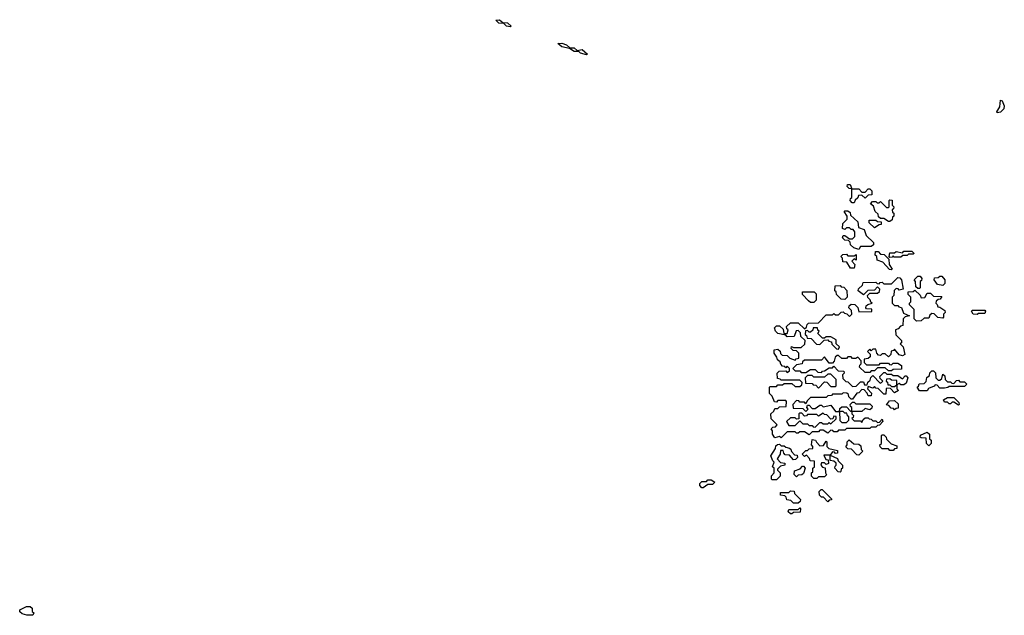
# Model space of a CAD drawing. Extents: x 2708302 to 2968450, y 494490 to 722710.
# Tile 118 of 256: x 2860170 to 2866500, y 634190 to 638018. Entities that reach past the tile are written whole.
import ezdxf

# ---------------------------------------------------------------- set-up
doc = ezdxf.new("R2010")
doc.units = 0

msp = doc.modelspace()

# ---------------------------------------------------------------- linework, layer by layer
at = {"layer": '0CON20XD'}
for points in [[(2863325, 637972.5), (2863300, 637975), (2863282.5, 637992.5), (2863250, 637995), (2863230, 638015), (2863255, 638017.5), (2863275, 638000), (2863305, 637997.5), (2863330, 637975), (2863325, 637972.5)], [(2863815, 637792.5), (2863775, 637803.3), (2863765, 637812.5), (2863735, 637813.3), (2863705, 637832.5), (2863655, 637844), (2863630, 637865), (2863656.1, 637866.1), (2863685, 637856.7), (2863707.5, 637837.5), (2863735, 637836.2), (2863755, 637820), (2863785.9, 637825.9), (2863820, 637795), (2863815, 637792.5)], [(2866455, 637420), (2866452.5, 637425), (2866471.7, 637458.3), (2866475, 637500), (2866486.1, 637496.1), (2866500, 637465), (2866496.7, 637445), (2866475, 637422.5), (2866455, 637420)], [(2865535, 636840), (2865521.7, 636841.7), (2865510, 636855), (2865511.7, 636868.3), (2865520, 636875), (2865520, 636930), (2865501.7, 636931.7), (2865490, 636945), (2865491.7, 636958.3), (2865508.3, 636958.3), (2865520, 636930), (2865565, 636930), (2865585, 636910), (2865605, 636910), (2865625, 636930), (2865635, 636930), (2865648.3, 636918.3), (2865648.3, 636891.7), (2865625, 636890), (2865605, 636870), (2865585, 636890), (2865561.7, 636888.3), (2865558.3, 636871.7), (2865541.7, 636858.3), (2865535, 636840)], [(2865765, 636720), (2865755, 636720), (2865725, 636740), (2865705, 636740), (2865691.7, 636751.7), (2865688.3, 636768.3), (2865670, 636785), (2865658.3, 636818.3), (2865640, 636835), (2865651.7, 636848.3), (2865675, 636850), (2865681.7, 636841.7), (2865695, 636840), (2865705, 636850), (2865741.7, 636811.7), (2865755, 636810), (2865760, 636815), (2865760, 636855), (2865765, 636860), (2865778.3, 636858.3), (2865780, 636825), (2865790, 636815), (2865788.3, 636801.7), (2865780, 636795), (2865781.7, 636781.7), (2865790, 636775), (2865790, 636755), (2865781.7, 636748.3), (2865778.3, 636731.7), (2865765, 636720)], [(2865565, 636540), (2865531.7, 636551.7), (2865511.7, 636571.7), (2865508.3, 636588.3), (2865498.3, 636598.3), (2865475, 636600), (2865460, 636615), (2865465, 636630), (2865475, 636630), (2865505, 636610), (2865525, 636610), (2865540, 636625), (2865540, 636655), (2865528.3, 636668.3), (2865515, 636670), (2865505, 636680), (2865485, 636680), (2865475, 636670), (2865460, 636675), (2865461.7, 636708.3), (2865490, 636735), (2865490, 636755), (2865470, 636785), (2865475, 636790), (2865495, 636790), (2865508.3, 636778.3), (2865511.7, 636761.7), (2865558.3, 636718.3), (2865561.7, 636681.7), (2865598.3, 636668.3), (2865611.7, 636631.7), (2865660, 636585), (2865658.3, 636571.7), (2865645, 636560), (2865575, 636560), (2865565, 636540)], [(2865665, 636680), (2865631.7, 636711.7), (2865631.7, 636728.3), (2865675, 636730), (2865685, 636720), (2865708.3, 636718.3), (2865708.3, 636701.7), (2865695, 636700), (2865665, 636680)], [(2865535, 636420), (2865511.7, 636421.7), (2865488.3, 636458.3), (2865461.7, 636461.7), (2865460, 636485), (2865450, 636495), (2865461.7, 636508.3), (2865485, 636510), (2865495, 636500), (2865535, 636500), (2865548.3, 636508.3), (2865548.3, 636471.7), (2865535, 636480), (2865520, 636465), (2865540, 636445), (2865535, 636420)], [(2865775, 636410), (2865761.7, 636411.7), (2865718.3, 636458.3), (2865681.7, 636471.7), (2865680, 636495), (2865670, 636505), (2865671.7, 636528.3), (2865688.3, 636528.3), (2865705, 636510), (2865728.3, 636508.3), (2865758.3, 636478.3), (2865760, 636445), (2865780, 636415), (2865775, 636410)], [(2865765, 636490), (2865760, 636495), (2865765, 636520), (2865795, 636520), (2865805, 636527.5), (2865845, 636520), (2865855, 636530), (2865905, 636530), (2865920, 636515), (2865915, 636510), (2865885, 636510), (2865875, 636502.5), (2865848.3, 636501.7), (2865835, 636492.5), (2865792.5, 636492.5), (2865785, 636500), (2865778.3, 636491.7), (2865765, 636490)], [(2865065, 635330), (2865055, 635340), (2865025, 635330), (2865010, 635355), (2865010, 635375), (2865001.7, 635388.3), (2865011.7, 635398.3), (2865028.3, 635401.7), (2865040, 635415), (2865001.7, 635451.7), (2865000, 635485), (2865018.3, 635501.7), (2865025, 635520), (2865045, 635520), (2865055, 635530), (2865098.3, 635531.7), (2865100, 635565), (2865095, 635570), (2865045, 635570), (2865035, 635560), (2865021.7, 635561.7), (2865008.3, 635598.3), (2864990, 635615), (2864990, 635655), (2864995, 635660), (2865035, 635660), (2865045, 635670), (2865075, 635670), (2865085, 635680), (2865135, 635680), (2865155, 635660), (2865185, 635660), (2865198.3, 635671.7), (2865200, 635685), (2865185, 635700), (2865065, 635700), (2865058.3, 635708.3), (2865041.7, 635711.7), (2865040, 635745), (2865051.7, 635758.3), (2865095, 635760), (2865105, 635750), (2865118.3, 635761.7), (2865120, 635775), (2865105, 635790), (2865095, 635780), (2865088.3, 635788.3), (2865075, 635790), (2865063.6, 635803.6), (2865058.3, 635818.3), (2865041.7, 635831.7), (2865038.3, 635848.3), (2865020, 635875), (2865020, 635895), (2865045, 635900), (2865058.3, 635888.3), (2865061.7, 635871.7), (2865071.7, 635861.7), (2865105, 635860), (2865121.7, 635841.7), (2865155, 635830), (2865161.7, 635838.3), (2865178.3, 635841.7), (2865180, 635875), (2865165, 635890), (2865141.7, 635891.7), (2865130, 635905), (2865131.7, 635918.3), (2865145, 635910), (2865195, 635910), (2865218.3, 635931.7), (2865220, 635955), (2865191.7, 635981.7), (2865190, 636005), (2865175, 636020), (2865161.7, 636018.3), (2865148.3, 635981.7), (2865105, 635980), (2865095, 635990), (2865045, 636000), (2865030, 636015), (2865021.7, 636038.3), (2865035, 636050), (2865055, 636050), (2865078.3, 636028.3), (2865081.7, 636001.7), (2865105, 636000), (2865110, 636025), (2865101.7, 636031.7), (2865100, 636045), (2865125, 636070), (2865175, 636070), (2865215, 636030), (2865228.3, 636041.7), (2865231.7, 636058.3), (2865241.7, 636068.3), (2865305, 636070), (2865355, 636120), (2865395, 636120), (2865405, 636130), (2865415, 636120), (2865435, 636120), (2865451.7, 636138.3), (2865465, 636140), (2865471.7, 636131.7), (2865488.3, 636128.3), (2865505, 636110), (2865520, 636125), (2865518.3, 636148.3), (2865500, 636165), (2865501.7, 636178.3), (2865515, 636190), (2865538.3, 636188.3), (2865558.3, 636168.3), (2865565, 636140), (2865648.3, 636141.7), (2865648.3, 636158.3), (2865615, 636160), (2865610, 636165), (2865611.7, 636178.3), (2865621.7, 636188.3), (2865650, 636195), (2865641.7, 636201.7), (2865638.3, 636218.3), (2865621.7, 636231.7), (2865620, 636245), (2865635, 636260), (2865685, 636260), (2865698.3, 636271.7), (2865700, 636285), (2865685, 636300), (2865665, 636280), (2865621.7, 636278.3), (2865595, 636250), (2865560, 636275), (2865561.7, 636288.3), (2865588.3, 636311.7), (2865591.7, 636328.3), (2865675, 636330), (2865681.7, 636321.7), (2865695, 636320), (2865701.7, 636328.3), (2865715, 636330), (2865725, 636320), (2865775, 636320), (2865815, 636360), (2865828.3, 636358.3), (2865840, 636345), (2865850, 636285), (2865825, 636280), (2865818.3, 636288.3), (2865805, 636290), (2865791.7, 636278.3), (2865790, 636245), (2865780, 636235), (2865780, 636195), (2865795, 636180), (2865815, 636180), (2865821.7, 636171.7), (2865838.3, 636168.3), (2865851.7, 636131.7), (2865890, 636115), (2865861.7, 636108.3), (2865850, 636095), (2865848.3, 636051.7), (2865831.7, 636048.3), (2865818.3, 636031.7), (2865800, 636025), (2865801.7, 635991.7), (2865840, 635955), (2865838.3, 635941.7), (2865830, 635935), (2865850, 635915), (2865860, 635865), (2865845, 635857.5), (2865823, 635863), (2865795, 635900), (2865788.3, 635891.7), (2865771.7, 635888.3), (2865770, 635865), (2865755, 635850), (2865735, 635870), (2865715, 635870), (2865705, 635860), (2865691.7, 635861.7), (2865680, 635875), (2865675, 635900), (2865655, 635900), (2865645, 635890), (2865635, 635900), (2865620, 635885), (2865638.3, 635868.3), (2865638.3, 635851.7), (2865625, 635840), (2865600, 635835), (2865600, 635815), (2865615, 635800), (2865695, 635800), (2865705, 635810), (2865755, 635810), (2865761.7, 635801.7), (2865775, 635800), (2865785, 635810), (2865815, 635810), (2865840, 635795), (2865838.3, 635771.7), (2865785, 635770), (2865775, 635760), (2865755, 635760), (2865735, 635780), (2865685, 635780), (2865665, 635760), (2865645, 635760), (2865635, 635750), (2865605, 635750), (2865570, 635785), (2865571.7, 635798.3), (2865580, 635805), (2865580, 635825), (2865558.3, 635848.3), (2865545, 635840), (2865525, 635840), (2865515, 635850), (2865495, 635850), (2865485, 635840), (2865455, 635840), (2865435, 635860), (2865425, 635860), (2865411.7, 635848.3), (2865407, 635823), (2865395, 635810), (2865375, 635810), (2865345, 635850), (2865325, 635830), (2865215, 635830), (2865201.7, 635818.3), (2865200, 635805), (2865165, 635800), (2865140, 635775), (2865155, 635760), (2865185, 635760), (2865195, 635750), (2865225, 635750), (2865255, 635770), (2865285, 635770), (2865301.7, 635751.7), (2865325, 635750), (2865331.7, 635758.3), (2865345, 635760), (2865375, 635780), (2865395, 635780), (2865405, 635790), (2865431.7, 635761.7), (2865468.3, 635758.3), (2865470, 635745), (2865460, 635735), (2865461.7, 635711.7), (2865481.7, 635691.7), (2865495, 635690), (2865525, 635660), (2865548.3, 635661.7), (2865575, 635690), (2865595, 635690), (2865601.7, 635671.7), (2865618.3, 635671.7), (2865621.7, 635688.3), (2865638.3, 635701.7), (2865641.7, 635718.3), (2865655, 635730), (2865701.7, 635681.7), (2865710, 635685), (2865720, 635695), (2865701.7, 635711.7), (2865700, 635725), (2865725, 635750), (2865735, 635750), (2865745, 635740), (2865775, 635740), (2865785, 635730), (2865815, 635730), (2865845, 635710), (2865861.7, 635728.3), (2865868.3, 635728.3), (2865880, 635715), (2865868.3, 635681.7), (2865855, 635670), (2865835, 635670), (2865825, 635680), (2865810, 635670), (2865810, 635645), (2865820, 635635), (2865795, 635620), (2865768.3, 635648.3), (2865745, 635650), (2865740, 635645), (2865738.3, 635611.7), (2865725, 635610), (2865688.3, 635648.3), (2865675, 635650), (2865665, 635660), (2865655, 635650), (2865625, 635660), (2865620, 635645), (2865647, 635617), (2865645, 635600), (2865625, 635600), (2865618.3, 635618.3), (2865598.3, 635638.3), (2865585, 635640), (2865565, 635620), (2865551.7, 635618.3), (2865525, 635580), (2865515, 635580), (2865500, 635595), (2865498.3, 635608.3), (2865488.3, 635618.3), (2865465, 635620), (2865455, 635610), (2865395, 635610), (2865388.3, 635601.7), (2865365, 635600), (2865355, 635590), (2865255, 635590), (2865231.7, 635568.3), (2865225, 635550), (2865215, 635560), (2865185, 635560), (2865178.3, 635568.3), (2865165, 635570), (2865140, 635545), (2865141.7, 635521.7), (2865205, 635520), (2865225, 635500), (2865240, 635515), (2865230, 635525), (2865235, 635540), (2865245, 635540), (2865265, 635520), (2865285, 635520), (2865315, 635540), (2865325, 635540), (2865335, 635530), (2865385, 635540), (2865415, 635500), (2865440, 635500), (2865441.7, 635518.3), (2865455, 635530), (2865485, 635530), (2865511.7, 635501.7), (2865520, 635500), (2865520, 635525), (2865511.7, 635531.7), (2865510, 635545), (2865525, 635560), (2865535, 635560), (2865545, 635550), (2865635, 635550), (2865650, 635535), (2865648.3, 635521.7), (2865635, 635510), (2865605, 635520), (2865585, 635500), (2865520, 635500), (2865520, 635485), (2865530, 635475), (2865528.3, 635461.7), (2865520, 635455), (2865535, 635440), (2865575, 635440), (2865585, 635430), (2865591.7, 635448.3), (2865605, 635460), (2865625, 635460), (2865631.7, 635451.7), (2865645, 635450), (2865655, 635440), (2865675, 635440), (2865685, 635430), (2865698.3, 635431.7), (2865715, 635450), (2865720, 635435), (2865698.3, 635411.7), (2865685, 635410), (2865675, 635400), (2865645, 635400), (2865635, 635390), (2865485, 635390), (2865475, 635380), (2865435, 635380), (2865425, 635370), (2865405, 635370), (2865398.3, 635378.3), (2865385, 635380), (2865365, 635360), (2865335, 635380), (2865315, 635380), (2865305, 635370), (2865265, 635370), (2865245, 635350), (2865215, 635370), (2865185, 635370), (2865175, 635360), (2865165, 635360), (2865155, 635370), (2865105, 635370), (2865065, 635330)], [(2865955, 636290), (2865945, 636290), (2865931.7, 636301.7), (2865930, 636335), (2865920, 636345), (2865945, 636370), (2865958.3, 636368.3), (2865970, 636355), (2865968.3, 636341.7), (2865960, 636335), (2865960, 636295), (2865955, 636290)], [(2866105, 636310), (2866070, 636315), (2866050, 636345), (2866051.7, 636358.3), (2866075, 636360), (2866085, 636370), (2866098.3, 636368.3), (2866117.5, 636345), (2866117, 636323), (2866105, 636310)], [(2865475, 636220), (2865451.7, 636221.7), (2865421.7, 636251.7), (2865418.3, 636268.3), (2865410, 636275), (2865411.7, 636308.3), (2865445, 636310), (2865451.7, 636301.7), (2865468.3, 636298.3), (2865488.3, 636278.3), (2865490, 636235), (2865475, 636220)], [(2865275, 636200), (2865255, 636200), (2865241.7, 636211.7), (2865201.7, 636251.7), (2865201.7, 636268.3), (2865278.3, 636268.3), (2865290, 636255), (2865290, 636215), (2865275, 636200)], [(2865935, 636080), (2865920, 636095), (2865920, 636155), (2865890, 636185), (2865890, 636195), (2865900, 636205), (2865900, 636235), (2865881.7, 636251.7), (2865881.7, 636268.3), (2865915, 636270), (2865925, 636280), (2865958.3, 636248.3), (2865965, 636230), (2865988.3, 636231.7), (2866005, 636260), (2866025, 636260), (2866045, 636240), (2866098.3, 636238.3), (2866088.3, 636221.7), (2866075, 636220), (2866061.7, 636208.3), (2866060, 636195), (2866068.3, 636188.3), (2866071.7, 636171.7), (2866085, 636170), (2866118.3, 636148.3), (2866120, 636135), (2866110, 636125), (2866110, 636105), (2866105, 636100), (2866073, 636103), (2866048.3, 636128.3), (2866035, 636130), (2866021.7, 636118.3), (2866015, 636100), (2865985, 636100), (2865965, 636082.5), (2865935, 636080)], [(2866325, 636122.5), (2866300, 636125), (2866290, 636145), (2866295, 636150), (2866375, 636150), (2866380, 636145), (2866375, 636130), (2866335, 636130), (2866325, 636122.5)], [(2865435, 635900), (2865440, 635915), (2865420, 635935), (2865420, 635960), (2865385, 635980), (2865355, 635980), (2865345, 635970), (2865331.7, 635971.7), (2865301.7, 636001.7), (2865310, 636015), (2865301.7, 636021.7), (2865298.3, 636038.3), (2865271.7, 636038.3), (2865268.3, 636021.7), (2865255, 636010), (2865245, 636010), (2865235, 636020), (2865221.7, 636018.3), (2865220, 635995), (2865228.3, 635988.3), (2865231.7, 635971.7), (2865258.3, 635968.3), (2865291.7, 635931.7), (2865315, 635930), (2865341.7, 635958.3), (2865365, 635960), (2865371.7, 635951.7), (2865388.3, 635948.3), (2865391.7, 635931.7), (2865421.7, 635901.7), (2865435, 635900)], [(2865305, 635650), (2865345, 635690), (2865358.3, 635688.3), (2865385, 635660), (2865415, 635660), (2865420, 635665), (2865420, 635705), (2865385, 635740), (2865365, 635740), (2865345, 635720), (2865275, 635720), (2865265, 635730), (2865235, 635730), (2865220, 635715), (2865221.7, 635681.7), (2865265, 635680), (2865271.7, 635671.7), (2865288.3, 635668.3), (2865305, 635650)], [(2866005, 635632.5), (2865955, 635632.5), (2865940, 635655), (2865948.3, 635661.7), (2865951.7, 635678.3), (2865985, 635680), (2865998.3, 635691.7), (2866001.7, 635718.3), (2866018.3, 635731.7), (2866021.7, 635748.3), (2866035, 635760), (2866045, 635760), (2866058.3, 635748.3), (2866060, 635715), (2866075, 635700), (2866085, 635700), (2866098.3, 635711.7), (2866105, 635740), (2866118.3, 635728.3), (2866120, 635705), (2866135, 635690), (2866155, 635690), (2866161.7, 635681.7), (2866175, 635680), (2866191.7, 635698.3), (2866205, 635700), (2866215, 635690), (2866245, 635690), (2866260, 635675), (2866245, 635660), (2866145, 635660), (2866137, 635653), (2866115, 635650), (2866085, 635650), (2866068.3, 635668.3), (2866055, 635670), (2866048.3, 635661.7), (2866011.7, 635648.3), (2866005, 635632.5)], [(2865795, 635660), (2865810, 635670), (2865808.3, 635698.3), (2865775, 635700), (2865765, 635710), (2865741.7, 635708.3), (2865740, 635695), (2865748.3, 635688.3), (2865751.7, 635671.7), (2865765, 635670), (2865775, 635660), (2865795, 635660)], [(2865795, 635510), (2865788.3, 635518.3), (2865771.7, 635521.7), (2865758.3, 635538.3), (2865741.7, 635541.7), (2865761.7, 635568.3), (2865795, 635570), (2865818.3, 635548.3), (2865818.3, 635521.7), (2865805, 635520), (2865795, 635510)], [(2866205, 635540), (2866175, 635560), (2866165, 635560), (2866155, 635550), (2866145, 635550), (2866135, 635560), (2866115, 635560), (2866110, 635575), (2866135, 635590), (2866175, 635590), (2866208.3, 635558.3), (2866210, 635545), (2866205, 635540)], [(2865285, 635400), (2865315, 635430), (2865325, 635430), (2865335, 635420), (2865365, 635420), (2865375, 635430), (2865385, 635420), (2865418.3, 635451.7), (2865418.3, 635468.3), (2865405, 635470), (2865398.3, 635451.7), (2865385, 635450), (2865358.3, 635478.3), (2865345, 635480), (2865335, 635490), (2865305, 635470), (2865295, 635480), (2865235, 635480), (2865228.3, 635471.7), (2865215, 635470), (2865198.3, 635488.3), (2865185, 635490), (2865180, 635485), (2865178.3, 635451.7), (2865165, 635450), (2865155, 635460), (2865125, 635460), (2865100, 635435), (2865115, 635410), (2865155, 635410), (2865185, 635440), (2865205, 635420), (2865235, 635420), (2865245, 635410), (2865265, 635410), (2865271.7, 635401.7), (2865285, 635400)], [(2865485, 635430), (2865500, 635445), (2865500, 635465), (2865491.7, 635471.7), (2865488.3, 635488.3), (2865475, 635490), (2865465, 635500), (2865440, 635500), (2865441.7, 635441.7), (2865455, 635430), (2865485, 635430)], [(2865785, 635250), (2865765, 635250), (2865755, 635260), (2865715, 635260), (2865701.7, 635271.7), (2865700, 635285), (2865710, 635295), (2865710, 635345), (2865715, 635350), (2865725, 635350), (2865740, 635335), (2865741.7, 635321.7), (2865771.7, 635291.7), (2865808.3, 635278.3), (2865808.3, 635261.7), (2865795, 635260), (2865785, 635250)], [(2866015, 635280), (2866000, 635295), (2865998.3, 635328.3), (2865965, 635330), (2865960, 635335), (2865961.7, 635348.3), (2866005, 635367.5), (2866020, 635355), (2866020, 635325), (2866030, 635315), (2866030, 635295), (2866015, 635280)], [(2865035, 635060), (2865005, 635060), (2865002.5, 635065), (2865003, 635087), (2865020, 635105), (2865020, 635135), (2865010, 635145), (2865020, 635175), (2865011.7, 635181.7), (2865000, 635215), (2865028.3, 635261.7), (2865031.7, 635278.3), (2865041.7, 635288.3), (2865055, 635290), (2865065, 635280), (2865085, 635280), (2865095, 635270), (2865120, 635265), (2865128.3, 635258.3), (2865131.7, 635241.7), (2865151.7, 635221.7), (2865168.3, 635218.3), (2865170, 635205), (2865158.3, 635191.7), (2865145, 635190), (2865118.3, 635218.3), (2865091.7, 635221.7), (2865081.7, 635231.7), (2865078.3, 635248.3), (2865061.7, 635248.3), (2865060, 635225), (2865040, 635195), (2865061.7, 635171.7), (2865088.3, 635168.3), (2865090, 635155), (2865061.7, 635148.3), (2865041.7, 635128.3), (2865041.7, 635121.7), (2865060, 635105), (2865060, 635085), (2865035, 635060)], [(2865295, 635070), (2865275, 635070), (2865260, 635085), (2865260, 635105), (2865268.3, 635111.7), (2865270, 635135), (2865280, 635145), (2865280, 635180), (2865251.7, 635181.7), (2865248.3, 635198.3), (2865228.3, 635218.3), (2865215, 635210), (2865200, 635225), (2865225, 635250), (2865235, 635250), (2865245, 635260), (2865268.3, 635261.7), (2865270, 635275), (2865260, 635285), (2865265, 635320), (2865286.4, 635316.4), (2865291.7, 635301.7), (2865315, 635280), (2865338.3, 635281.7), (2865355, 635310), (2865360, 635305), (2865360, 635275), (2865371.7, 635261.7), (2865428.3, 635248.3), (2865428.3, 635231.7), (2865415, 635230), (2865408.3, 635238.3), (2865395, 635240), (2865380, 635220), (2865428.3, 635198.3), (2865431.7, 635181.7), (2865460, 635155), (2865460, 635135), (2865451.7, 635128.3), (2865450, 635115), (2865445, 635110), (2865431.7, 635111.7), (2865410, 635135), (2865411.7, 635148.3), (2865420, 635155), (2865418.3, 635168.3), (2865405, 635180), (2865380, 635185), (2865380, 635220), (2865340, 635220), (2865351.7, 635191.7), (2865368.3, 635188.3), (2865370, 635165), (2865355, 635160), (2865345, 635170), (2865325, 635170), (2865320, 635155), (2865331.7, 635141.7), (2865348.3, 635138.3), (2865350, 635105), (2865357, 635093), (2865345, 635080), (2865305, 635080), (2865295, 635070)], [(2865565, 635220), (2865551.7, 635221.7), (2865518.3, 635258.3), (2865495, 635260), (2865481.7, 635271.7), (2865490, 635285), (2865490, 635305), (2865501.7, 635318.3), (2865531.7, 635291.7), (2865565, 635290), (2865578.3, 635278.3), (2865580, 635255), (2865590, 635245), (2865565, 635220)], [(2865165, 635080), (2865150, 635095), (2865151.7, 635118.3), (2865188.3, 635131.7), (2865201.7, 635148.3), (2865208.3, 635148.3), (2865220, 635135), (2865208.3, 635101.7), (2865198.3, 635091.7), (2865175, 635090), (2865165, 635080)], [(2864565, 635010), (2864555, 635010), (2864542.5, 635025), (2864543, 635037), (2864555, 635050), (2864585, 635050), (2864595, 635060), (2864615, 635060), (2864640, 635045), (2864625, 635030), (2864595, 635030), (2864565, 635010)], [(2865175, 634910), (2865145, 634910), (2865128.3, 634928.3), (2865101.7, 634931.7), (2865098.3, 634948.3), (2865088.3, 634958.3), (2865061.7, 634961.7), (2865061.7, 634978.3), (2865115, 634980), (2865125, 634990), (2865148.3, 634988.3), (2865151.7, 634971.7), (2865190, 634935), (2865188.3, 634921.7), (2865175, 634910)], [(2865365, 634920), (2865338.3, 634948.3), (2865325, 634950), (2865311.7, 634961.7), (2865310, 634985), (2865321.7, 634998.3), (2865328.3, 634998.3), (2865388.3, 634938.3), (2865388.3, 634931.7), (2865375, 634930), (2865365, 634920)], [(2865135, 634842.5), (2865125, 634842.5), (2865110, 634855), (2865115, 634870), (2865175, 634870), (2865185, 634880), (2865190, 634875), (2865187, 634853), (2865145, 634850), (2865135, 634842.5)], [(2860255, 634190), (2860215, 634190), (2860185, 634200), (2860171.7, 634211.7), (2860170, 634225), (2860213, 634247), (2860237, 634247), (2860250, 634235), (2860250, 634215), (2860260, 634205), (2860255, 634190)]]:
    msp.add_lwpolyline(points, dxfattribs=at)

doc.saveas('drawing.dxf')
